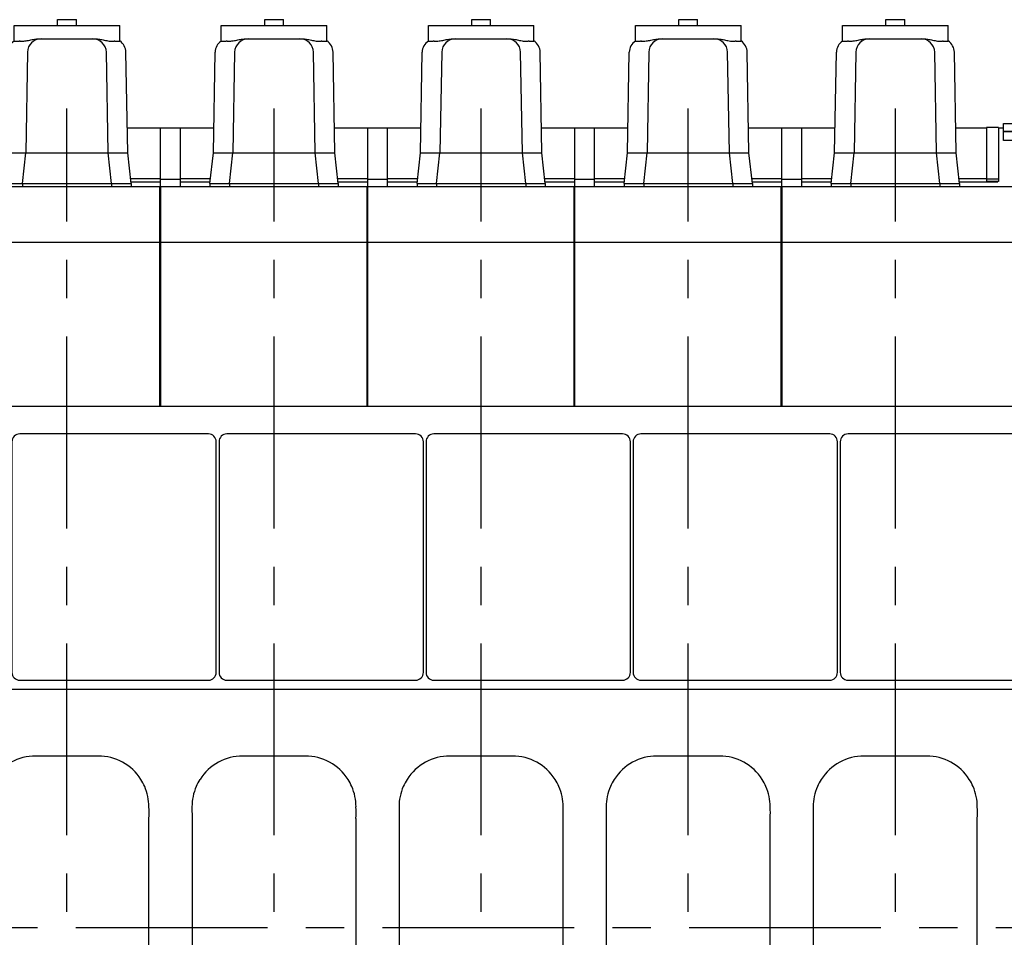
# Model space of a CAD drawing. Header units: millimetres. Extents: x 0 to 1189, y 0 to 841.
# Tile 13 of 111: x 263 to 389, y 149 to 266. Entities that reach past the tile are written whole.
import ezdxf

# ---------------------------------------------------------------- set-up
doc = ezdxf.new("R2010")
doc.units = ezdxf.units.MM
doc.header["$LTSCALE"] = 65.395
doc.linetypes.add('CENTER', pattern=[0.6, 0.375, -0.075, 0.075, -0.075])
for name, color, linetype in [('1907_210700_40_SIMPLE1_X_ABL608', 7, 'CONTINUOUS'), ('1907_210700_40_SIMPLE1_X_ABL651', 7, 'CONTINUOUS'), ('1907_210700_40_SIMPLE1_X_ABL680', 7, 'CONTINUOUS'), ('1907_210700_40_SIMPLE1_X_ABL712', 7, 'CONTINUOUS'), ('1907_210700_40_SIMPLE1_X_ABL749', 7, 'CONTINUOUS'), ('1907_211000_02_SIMPLE1_X_ABL626', 7, 'CONTINUOUS'), ('1907_211000_02_SIMPLE1_X_ABL677', 7, 'CONTINUOUS'), ('1907_211000_02_SIMPLE1_X_ABL709', 7, 'CONTINUOUS'), ('1907_211000_02_SIMPLE1_X_ABL744', 7, 'CONTINUOUS'), ('1907_722100_95_ABL736', 7, 'CONTINUOUS'), ('1907_722100_95_ABL738', 7, 'CONTINUOUS'), ('1907_722100_95_ABL740', 7, 'CONTINUOUS'), ('1907_722100_95_ABL742', 7, 'CONTINUOUS'), ('1907_722100_95_P01_PBL737', 7, 'CONTINUOUS'), ('1907_722100_95_P01_PBL739', 7, 'CONTINUOUS'), ('1907_722100_95_P01_PBL741', 7, 'CONTINUOUS'), ('1907_722100_95_P01_PBL743', 7, 'CONTINUOUS'), ('1947_000000_IMO-2_SKL_PBL565', 7, 'CONTINUOUS'), ('1947_111100_12_SIMPLE1_X_ABL532', 7, 'CONTINUOUS'), ('1947_111200_09_SIMPLE1_C_ABL529', 7, 'CONTINUOUS'), ('1947_832000_08_SIMPLE1_X_ABL727', 7, 'CONTINUOUS'), ('1947_864200_02_ABL551', 7, 'CONTINUOUS'), ('32087_030000_TLKGS_ABL549', 7, 'CONTINUOUS'), ('32087_030000_TLKGS_V_ABL511', 7, 'CONTINUOUS'), ('32087_100000_TLKGS_V_ABL512', 7, 'CONTINUOUS'), ('32087_200000_TLKGS_V_ABL555', 7, 'CONTINUOUS'), ('32087_700000_TLKGS_V_ABL536', 7, 'CONTINUOUS'), ('32087_800000_TLKGS_ABL550', 7, 'CONTINUOUS'), ('32087_800000_TLKGS_V_ABL684', 7, 'CONTINUOUS'), ('right_6_VBL509', 7, 'CONTINUOUS')]:
    doc.layers.add(name, color=color, linetype=linetype)

# ---------------------------------------------------------------- blocks, each defined once
blk = doc.blocks.new('1947_111200_09_SIMPLE1_T12_C_PBL604', base_point=(269.49, 153.75))
at = {"layer": '1947_111200_09_SIMPLE1_T12_C_PBL604', "color": 7, "linetype": 'CONTINUOUS'}
for p, q in [((273.5, 172), (265.49, 172)), ((259, 165.49), (259.01, 164.01)), ((259.01, 164.01), (259.01, 143.5)), ((279.99, 143.49), (279.99, 164)), ((280, 141.99), (279.99, 143.49)), ((278.97, 138.5), (278.98, 138.51)), ((265.5, 135.5), (273.5, 135.5))]:
    blk.add_line(p, q, dxfattribs=at)
for centre, radius, start, end in [((265.51, 165.48), 6.52, 90.1732, 147.2173), ((273.5, 165.5), 6.5, 32.694, 90), ((265.44, 165.52), 6.44, 147.2173, 156.5056), ((273.52, 165.58), 6.44, 22.9923, 32.2056), ((265.5, 165.5), 6.5, 156.5056, 180.0668), ((273.5, 165.5), 6.49, 359.9828, 23.5645), ((267.89, 164.75), 12.12, 356.489, 3.557), ((224.46, 142.75), 34.55, 358.7753, 1.2482), ((265.5, 142), 6.49, 179.9178, 203.6301), ((273.5, 142), 6.5, 336.5214, 359.9537), ((265.47, 141.92), 6.44, 203.1105, 212.1454), ((273.55, 141.97), 6.43, 327.5209, 336.5982), ((265.5, 142), 6.5, 212.5834, 270.0031), ((273.5, 142), 6.5, 270, 327.37)]:
    blk.add_arc(centre, radius, start, end, dxfattribs=at)
blk = doc.blocks.new('1947_111200_09_SIMPLE1_T7_C_PBL610', base_point=(275.54, 197.45))
at = {"layer": '1947_111200_09_SIMPLE1_T7_C_PBL610', "color": 7, "linetype": 'CONTINUOUS'}
for p, q in [((287.61, 213.2), (263.46, 213.2)), ((262.46, 212.2), (262.46, 182.7)), ((288.61, 182.7), (288.61, 212.2)), ((263.46, 181.7), (287.61, 181.7))]:
    blk.add_line(p, q, dxfattribs=at)
for centre, start, end in [((263.46, 212.2), 90, 180), ((287.61, 212.2), 0, 90), ((263.46, 182.7), 180, 270), ((287.61, 182.7), 270, 360)]:
    blk.add_arc(centre, 1, start, end, dxfattribs=at)
blk = doc.blocks.new('1947_111200_09_SIMPLE1_T12_C_PBL620', base_point=(295.99, 153.75))
at = {"layer": '1947_111200_09_SIMPLE1_T12_C_PBL620', "color": 7, "linetype": 'CONTINUOUS'}
for p, q in [((300, 172), (291.99, 172)), ((285.5, 165.49), (285.51, 164.01)), ((285.51, 164.01), (285.51, 143.5)), ((306.49, 143.49), (306.49, 164)), ((306.5, 141.99), (306.49, 143.49)), ((305.47, 138.5), (305.48, 138.51)), ((292, 135.5), (300, 135.5))]:
    blk.add_line(p, q, dxfattribs=at)
for centre, radius, start, end in [((292.01, 165.48), 6.52, 90.1732, 147.2173), ((300, 165.5), 6.5, 32.694, 90), ((291.94, 165.52), 6.44, 147.2173, 156.5056), ((300.02, 165.58), 6.44, 22.9923, 32.2056), ((292, 165.5), 6.5, 156.5056, 180.0668), ((300, 165.5), 6.49, 359.9828, 23.5645), ((294.39, 164.75), 12.12, 356.489, 3.557), ((250.96, 142.75), 34.55, 358.7753, 1.2482), ((292, 142), 6.49, 179.9178, 203.6301), ((300, 142), 6.5, 336.5214, 359.9537), ((291.97, 141.92), 6.44, 203.1105, 212.1454), ((300.05, 141.97), 6.43, 327.5209, 336.5982), ((292, 142), 6.5, 212.5834, 270.0031), ((300, 142), 6.5, 270, 327.37)]:
    blk.add_arc(centre, radius, start, end, dxfattribs=at)
blk = doc.blocks.new('1947_111200_09_SIMPLE1_T12_C_PBL621', base_point=(322.49, 153.75))
at = {"layer": '1947_111200_09_SIMPLE1_T12_C_PBL621', "color": 7, "linetype": 'CONTINUOUS'}
for p, q in [((326.5, 172), (318.49, 172)), ((312, 165.49), (312.01, 164.01)), ((312.01, 164.01), (312.01, 143.5)), ((332.99, 143.49), (332.99, 164)), ((333, 141.99), (332.99, 143.49)), ((331.97, 138.5), (331.98, 138.51)), ((318.5, 135.5), (326.5, 135.5))]:
    blk.add_line(p, q, dxfattribs=at)
for centre, radius, start, end in [((318.51, 165.48), 6.52, 90.1732, 147.2173), ((326.5, 165.5), 6.5, 32.694, 90), ((318.44, 165.52), 6.44, 147.2173, 156.5056), ((326.52, 165.58), 6.44, 22.9923, 32.2056), ((318.5, 165.5), 6.5, 156.5056, 180.0668), ((326.5, 165.5), 6.49, 359.9828, 23.5645), ((320.89, 164.75), 12.12, 356.489, 3.557), ((277.46, 142.75), 34.55, 358.7753, 1.2482), ((318.5, 142), 6.49, 179.9178, 203.6301), ((326.5, 142), 6.5, 336.5214, 359.9537), ((318.47, 141.92), 6.44, 203.1105, 212.1454), ((326.55, 141.97), 6.43, 327.5209, 336.5982), ((318.5, 142), 6.5, 212.5834, 270.0031), ((326.5, 142), 6.5, 270, 327.37)]:
    blk.add_arc(centre, radius, start, end, dxfattribs=at)
blk = doc.blocks.new('1947_111200_09_SIMPLE1_T12_C_PBL622', base_point=(348.99, 153.75))
at = {"layer": '1947_111200_09_SIMPLE1_T12_C_PBL622', "color": 7, "linetype": 'CONTINUOUS'}
for p, q in [((353, 172), (344.99, 172)), ((338.5, 165.49), (338.5, 164.01)), ((338.5, 164.01), (338.5, 143.5)), ((359.49, 143.49), (359.49, 164)), ((359.5, 141.99), (359.49, 143.49)), ((358.47, 138.5), (358.48, 138.51)), ((345, 135.5), (353, 135.5))]:
    blk.add_line(p, q, dxfattribs=at)
for centre, radius, start, end in [((345.01, 165.48), 6.52, 90.1732, 147.2173), ((353, 165.5), 6.5, 32.694, 90), ((344.94, 165.52), 6.44, 147.2173, 156.5056), ((353.02, 165.58), 6.44, 22.9923, 32.2056), ((345, 165.5), 6.5, 156.5056, 180.0668), ((353, 165.5), 6.49, 359.9828, 23.5645), ((347.39, 164.75), 12.12, 356.489, 3.557), ((303.96, 142.75), 34.55, 358.7753, 1.2482), ((345, 142), 6.49, 179.9178, 203.6301), ((353, 142), 6.5, 336.5214, 359.9537), ((344.97, 141.92), 6.44, 203.1105, 212.1454), ((353.05, 141.97), 6.43, 327.5209, 336.5982), ((345, 142), 6.5, 212.5834, 270.0031), ((353, 142), 6.5, 270, 327.37)]:
    blk.add_arc(centre, radius, start, end, dxfattribs=at)
blk = doc.blocks.new('1947_111200_09_SIMPLE1_T12_C_PBL623', base_point=(375.49, 153.75))
at = {"layer": '1947_111200_09_SIMPLE1_T12_C_PBL623', "color": 7, "linetype": 'CONTINUOUS'}
for p, q in [((379.5, 172), (371.49, 172)), ((365, 165.49), (365, 164.01)), ((365, 164.01), (365, 143.5)), ((385.99, 143.49), (385.99, 164)), ((386, 141.99), (385.99, 143.49)), ((384.97, 138.5), (384.98, 138.51)), ((371.5, 135.5), (379.5, 135.5))]:
    blk.add_line(p, q, dxfattribs=at)
for centre, radius, start, end in [((371.51, 165.48), 6.52, 90.1732, 147.2173), ((379.5, 165.5), 6.5, 32.694, 90), ((371.44, 165.52), 6.44, 147.2173, 156.5056), ((379.52, 165.58), 6.44, 22.9923, 32.2056), ((371.5, 165.5), 6.5, 156.5056, 180.0668), ((379.5, 165.5), 6.49, 359.9828, 23.5645), ((373.89, 164.75), 12.12, 356.489, 3.557), ((330.46, 142.75), 34.55, 358.7753, 1.2482), ((371.5, 142), 6.49, 179.9178, 203.6301), ((379.5, 142), 6.5, 336.5214, 359.9537), ((371.47, 141.92), 6.44, 203.1105, 212.1454), ((379.55, 141.97), 6.43, 327.5209, 336.5982), ((371.5, 142), 6.5, 212.5834, 270.0031), ((379.5, 142), 6.5, 270, 327.37)]:
    blk.add_arc(centre, radius, start, end, dxfattribs=at)
blk = doc.blocks.new('1947_111200_09_SIMPLE1_T7_C_PBL653', base_point=(302.03, 197.45))
at = {"layer": '1947_111200_09_SIMPLE1_T7_C_PBL653', "color": 7, "linetype": 'CONTINUOUS'}
for p, q in [((314.11, 213.2), (289.96, 213.2)), ((288.96, 212.2), (288.96, 182.7)), ((315.11, 182.7), (315.11, 212.2)), ((289.96, 181.7), (314.11, 181.7))]:
    blk.add_line(p, q, dxfattribs=at)
for centre, start, end in [((289.96, 212.2), 90, 180), ((314.11, 212.2), 0, 90), ((289.96, 182.7), 180, 270), ((314.11, 182.7), 270, 360)]:
    blk.add_arc(centre, 1, start, end, dxfattribs=at)
blk = doc.blocks.new('1947_111200_09_SIMPLE1_T7_C_PBL698', base_point=(328.53, 197.45))
at = {"layer": '1947_111200_09_SIMPLE1_T7_C_PBL698', "color": 7, "linetype": 'CONTINUOUS'}
for p, q in [((340.6, 213.2), (316.45, 213.2)), ((315.45, 212.2), (315.45, 182.7)), ((341.6, 182.7), (341.6, 212.2)), ((316.45, 181.7), (340.6, 181.7))]:
    blk.add_line(p, q, dxfattribs=at)
for centre, start, end in [((316.45, 212.2), 90, 180), ((340.6, 212.2), 0, 90), ((316.45, 182.7), 180, 270), ((340.6, 182.7), 270, 360)]:
    blk.add_arc(centre, 1, start, end, dxfattribs=at)
blk = doc.blocks.new('1947_111200_09_SIMPLE1_T7_C_PBL699', base_point=(355.03, 197.45))
at = {"layer": '1947_111200_09_SIMPLE1_T7_C_PBL699', "color": 7, "linetype": 'CONTINUOUS'}
for p, q in [((367.1, 213.2), (342.95, 213.2)), ((341.95, 212.2), (341.95, 182.7)), ((368.1, 182.7), (368.1, 212.2)), ((342.95, 181.7), (367.1, 181.7))]:
    blk.add_line(p, q, dxfattribs=at)
for centre, start, end in [((342.95, 212.2), 90, 180), ((367.1, 212.2), 0, 90), ((342.95, 182.7), 180, 270), ((367.1, 182.7), 270, 360)]:
    blk.add_arc(centre, 1, start, end, dxfattribs=at)
blk = doc.blocks.new('1947_111200_09_SIMPLE1_T7_C_PBL700', base_point=(381.52, 197.45))
at = {"layer": '1947_111200_09_SIMPLE1_T7_C_PBL700', "color": 7, "linetype": 'CONTINUOUS'}
for p, q in [((393.6, 213.2), (369.45, 213.2)), ((368.45, 212.2), (368.45, 182.7)), ((394.6, 182.7), (394.6, 212.2)), ((369.45, 181.7), (393.6, 181.7))]:
    blk.add_line(p, q, dxfattribs=at)
for centre, start, end in [((369.45, 212.2), 90, 180), ((393.6, 212.2), 0, 90), ((369.45, 182.7), 180, 270), ((393.6, 182.7), 270, 360)]:
    blk.add_arc(centre, 1, start, end, dxfattribs=at)
blk = doc.blocks.new('1947_111200_09_SIMPLE1_C_ABL529', base_point=(283.9, 174.94))
at = {"layer": '1947_111200_09_SIMPLE1_T12_C_PBL604'}
blk.add_blockref('1947_111200_09_SIMPLE1_T12_C_PBL604', (269.49, 153.75), dxfattribs=at)
at = {"layer": '1947_111200_09_SIMPLE1_T12_C_PBL620'}
blk.add_blockref('1947_111200_09_SIMPLE1_T12_C_PBL620', (295.99, 153.75), dxfattribs=at)
at = {"layer": '1947_111200_09_SIMPLE1_T12_C_PBL621'}
blk.add_blockref('1947_111200_09_SIMPLE1_T12_C_PBL621', (322.49, 153.75), dxfattribs=at)
at = {"layer": '1947_111200_09_SIMPLE1_T12_C_PBL622'}
blk.add_blockref('1947_111200_09_SIMPLE1_T12_C_PBL622', (348.99, 153.75), dxfattribs=at)
at = {"layer": '1947_111200_09_SIMPLE1_T12_C_PBL623'}
blk.add_blockref('1947_111200_09_SIMPLE1_T12_C_PBL623', (375.49, 153.75), dxfattribs=at)
at = {"layer": '1947_111200_09_SIMPLE1_T7_C_PBL610'}
blk.add_blockref('1947_111200_09_SIMPLE1_T7_C_PBL610', (275.54, 197.45), dxfattribs=at)
at = {"layer": '1947_111200_09_SIMPLE1_T7_C_PBL653'}
blk.add_blockref('1947_111200_09_SIMPLE1_T7_C_PBL653', (302.03, 197.45), dxfattribs=at)
at = {"layer": '1947_111200_09_SIMPLE1_T7_C_PBL698'}
blk.add_blockref('1947_111200_09_SIMPLE1_T7_C_PBL698', (328.53, 197.45), dxfattribs=at)
at = {"layer": '1947_111200_09_SIMPLE1_T7_C_PBL699'}
blk.add_blockref('1947_111200_09_SIMPLE1_T7_C_PBL699', (355.03, 197.45), dxfattribs=at)
at = {"layer": '1947_111200_09_SIMPLE1_T7_C_PBL700'}
blk.add_blockref('1947_111200_09_SIMPLE1_T7_C_PBL700', (381.52, 197.45), dxfattribs=at)
blk = doc.blocks.new('1947_111100_12_SIMPLE1_T1_X_PBL533', base_point=(285.2, 169.62))
at = {"layer": '1947_111100_12_SIMPLE1_T1_X_PBL533', "color": 7, "linetype": 'CONTINUOUS'}
for p, q in [((159.4, 216.75), (411, 216.75)), ((407.45, 180.5), (175.35, 180.5))]:
    blk.add_line(p, q, dxfattribs=at)
blk = doc.blocks.new('1947_111100_12_SIMPLE1_X_ABL532', base_point=(285.2, 169.625))
at = {"layer": '1947_111100_12_SIMPLE1_T1_X_PBL533'}
blk.add_blockref('1947_111100_12_SIMPLE1_T1_X_PBL533', (285.2, 169.625), dxfattribs=at)
blk = doc.blocks.new('32087_111000_01_SIMPLE1_X_ABL531', base_point=(285.2, 169.625))
at = {"layer": '1947_111100_12_SIMPLE1_X_ABL532'}
blk.add_blockref('1947_111100_12_SIMPLE1_X_ABL532', (285.2, 169.625), dxfattribs=at)
blk = doc.blocks.new('32007_116500_01_SIMPLE1_T1_X_PBL725', base_point=(394.35, 234.825))
at = {"layer": '32007_116500_01_SIMPLE1_T1_X_PBL725', "color": 7, "linetype": 'CONTINUOUS'}
for p, q in [((399.35, 251.9), (389.35, 251.9)), ((389.35, 250.75), (389.35, 251.9)), ((399.35, 250.75), (389.35, 250.75)), ((392.1, 244.85), (392.1, 250.75)), ((396.6, 243.4), (396.6, 250.75)), ((399.35, 250.75), (399.35, 251.9)), ((395.5, 217.75), (396.048, 217.75))]:
    blk.add_line(p, q, dxfattribs=at)
blk = doc.blocks.new('32007_116500_01_SIMPLE1_T3_X_PBL754', base_point=(394.35, 252.4))
at = {"layer": '32007_116500_01_SIMPLE1_T3_X_PBL754', "color": 7, "linetype": 'CONTINUOUS'}
for p, q in [((389.35, 252.9), (399.35, 252.9)), ((389.35, 251.9), (389.35, 252.9)), ((399.35, 251.9), (399.35, 252.9)), ((389.35, 251.9), (399.35, 251.9))]:
    blk.add_line(p, q, dxfattribs=at)
blk = doc.blocks.new('32007_116500_01_SIMPLE1_X#AF3_ABL539', base_point=(283.65, 234.825))
at = {"layer": '32007_116500_01_SIMPLE1_T1_X_PBL725'}
blk.add_blockref('32007_116500_01_SIMPLE1_T1_X_PBL725', (394.35, 234.825), dxfattribs=at)
at = {"layer": '32007_116500_01_SIMPLE1_T3_X_PBL754'}
blk.add_blockref('32007_116500_01_SIMPLE1_T3_X_PBL754', (394.35, 252.4), dxfattribs=at)
blk = doc.blocks.new('32087_171000_01_SIMPLE1_T2_X_PBL607', base_point=(268.2, 230.8))
at = {"layer": '32087_171000_01_SIMPLE1_T2_X_PBL607', "color": 7, "linetype": 'CONTINUOUS'}
for p, q in [((255, 216.75), (255, 244.85)), ((255, 244.85), (281.4, 244.85)), ((281.4, 216.75), (281.4, 244.85)), ((255, 237.75), (281.4, 237.75))]:
    blk.add_line(p, q, dxfattribs=at)
blk = doc.blocks.new('32087_171000_01_SIMPLE1_T2_X_PBL628', base_point=(294.7, 230.8))
at = {"layer": '32087_171000_01_SIMPLE1_T2_X_PBL628', "color": 7, "linetype": 'CONTINUOUS'}
for p, q in [((281.5, 216.75), (281.5, 244.85)), ((281.5, 244.85), (307.9, 244.85)), ((307.9, 216.75), (307.9, 244.85)), ((281.5, 237.75), (307.9, 237.75))]:
    blk.add_line(p, q, dxfattribs=at)
blk = doc.blocks.new('32087_171000_01_SIMPLE1_T2_X_PBL679', base_point=(321.2, 230.8))
at = {"layer": '32087_171000_01_SIMPLE1_T2_X_PBL679', "color": 7, "linetype": 'CONTINUOUS'}
for p, q in [((308, 216.75), (308, 244.85)), ((308, 244.85), (334.4, 244.85)), ((334.4, 216.75), (334.4, 244.85)), ((308, 237.75), (334.4, 237.75))]:
    blk.add_line(p, q, dxfattribs=at)
blk = doc.blocks.new('32087_171000_01_SIMPLE1_T2_X_PBL711', base_point=(347.7, 230.8))
at = {"layer": '32087_171000_01_SIMPLE1_T2_X_PBL711', "color": 7, "linetype": 'CONTINUOUS'}
for p, q in [((334.5, 216.75), (334.5, 244.85)), ((334.5, 244.85), (360.9, 244.85)), ((360.9, 216.75), (360.9, 244.85)), ((334.5, 237.75), (360.9, 237.75))]:
    blk.add_line(p, q, dxfattribs=at)
blk = doc.blocks.new('32087_171000_01_SIMPLE1_T3_X_PBL748', base_point=(378.25, 230.8))
at = {"layer": '32087_171000_01_SIMPLE1_T3_X_PBL748', "color": 7, "linetype": 'CONTINUOUS'}
for p, q in [((361, 216.75), (361, 244.85)), ((361, 244.85), (395.5, 244.85)), ((395.5, 216.75), (395.5, 244.85)), ((361, 237.75), (395.5, 237.75))]:
    blk.add_line(p, q, dxfattribs=at)
blk = doc.blocks.new('32087_171000_01_SIMPLE1_X_ABL553', base_point=(285.5, 230.8))
at = {"layer": '32087_171000_01_SIMPLE1_T2_X_PBL607'}
blk.add_blockref('32087_171000_01_SIMPLE1_T2_X_PBL607', (268.2, 230.8), dxfattribs=at)
at = {"layer": '32087_171000_01_SIMPLE1_T2_X_PBL628'}
blk.add_blockref('32087_171000_01_SIMPLE1_T2_X_PBL628', (294.7, 230.8), dxfattribs=at)
at = {"layer": '32087_171000_01_SIMPLE1_T2_X_PBL679'}
blk.add_blockref('32087_171000_01_SIMPLE1_T2_X_PBL679', (321.2, 230.8), dxfattribs=at)
at = {"layer": '32087_171000_01_SIMPLE1_T2_X_PBL711'}
blk.add_blockref('32087_171000_01_SIMPLE1_T2_X_PBL711', (347.7, 230.8), dxfattribs=at)
at = {"layer": '32087_171000_01_SIMPLE1_T3_X_PBL748'}
blk.add_blockref('32087_171000_01_SIMPLE1_T3_X_PBL748', (378.25, 230.8), dxfattribs=at)
blk = doc.blocks.new('32087_100000_TLKGS_V_ABL512', base_point=(297.525, 166.65))
at = {"layer": '1947_111200_09_SIMPLE1_C_ABL529'}
blk.add_blockref('1947_111200_09_SIMPLE1_C_ABL529', (283.9, 174.9375), dxfattribs=at)
at = {"layer": '32007_116500_01_SIMPLE1_X#AF3_ABL539'}
blk.add_blockref('32007_116500_01_SIMPLE1_X#AF3_ABL539', (283.65, 234.825), dxfattribs=at)
at = {"layer": '32087_111000_01_SIMPLE1_X_ABL531'}
blk.add_blockref('32087_111000_01_SIMPLE1_X_ABL531', (285.2, 169.625), dxfattribs=at)
at = {"layer": '32087_171000_01_SIMPLE1_X_ABL553'}
blk.add_blockref('32087_171000_01_SIMPLE1_X_ABL553', (285.5, 230.8), dxfattribs=at)
blk = doc.blocks.new('32087_727000_01_SIMPLE1_T1_X_PBL538', base_point=(315.81, 259.88))
at = {"layer": '32087_727000_01_SIMPLE1_T1_X_PBL538', "color": 7, "linetype": 'CONTINUOUS'}
for p, q in [((281.48, 252.3), (277.22, 252.3)), ((281.48, 244.65), (281.48, 252.3)), ((284.02, 252.3), (281.48, 252.3)), ((284.02, 244.85), (284.02, 252.3)), ((288.29, 252.3), (284.02, 252.3)), ((307.98, 252.3), (303.72, 252.3)), ((307.98, 244.65), (307.98, 252.3)), ((310.52, 252.3), (307.98, 252.3)), ((310.52, 244.85), (310.52, 252.3)), ((314.79, 252.3), (310.52, 252.3)), ((334.48, 252.3), (330.22, 252.3)), ((334.48, 244.65), (334.48, 252.3)), ((337.02, 252.3), (334.48, 252.3)), ((337.02, 244.85), (337.02, 252.3)), ((341.29, 252.3), (337.02, 252.3)), ((360.98, 252.3), (356.72, 252.3)), ((360.98, 244.65), (360.98, 252.3)), ((363.52, 252.3), (360.98, 252.3)), ((363.52, 244.85), (363.52, 252.3)), ((367.79, 252.3), (363.52, 252.3)), ((387.18, 252.3), (383.22, 252.3)), ((388.68, 252.39), (387.18, 252.39)), ((387.18, 252.39), (387.18, 245.48)), ((388.68, 252.39), (388.68, 245.48)), ((389.35, 252.3), (388.68, 252.3)), ((281.48, 245.85), (277.63, 245.85)), ((284.02, 245.77), (281.48, 245.77)), ((287.87, 245.85), (284.02, 245.85)), ((307.98, 245.85), (304.13, 245.85)), ((310.52, 245.77), (307.98, 245.77)), ((314.37, 245.85), (310.52, 245.85)), ((334.48, 245.85), (330.63, 245.85)), ((337.02, 245.77), (334.48, 245.77)), ((340.87, 245.85), (337.02, 245.85)), ((360.98, 245.85), (357.13, 245.85)), ((363.52, 245.77), (360.98, 245.77)), ((367.37, 245.85), (363.52, 245.85)), ((387.18, 245.85), (383.63, 245.85)), ((388.68, 245.79), (387.18, 245.79)), ((277.68, 245.45), (281.48, 245.45)), ((284.02, 245.45), (287.82, 245.45)), ((304.18, 245.45), (307.98, 245.45)), ((310.52, 245.45), (314.32, 245.45)), ((330.68, 245.45), (334.48, 245.45)), ((337.02, 245.45), (340.82, 245.45)), ((357.18, 245.45), (360.98, 245.45)), ((363.52, 245.45), (367.32, 245.45)), ((383.68, 245.45), (388.62, 245.45)), ((388.68, 245.48), (387.18, 245.48)), ((388.62, 245.45), (388.62, 245.48))]:
    blk.add_line(p, q, dxfattribs=at)
blk = doc.blocks.new('32087_727000_01_SIMPLE1_X_ABL537', base_point=(315.81, 259.88))
at = {"layer": '32087_727000_01_SIMPLE1_T1_X_PBL538'}
blk.add_blockref('32087_727000_01_SIMPLE1_T1_X_PBL538', (315.81, 259.88), dxfattribs=at)
blk = doc.blocks.new('32087_700000_TLKGS_V_ABL536', base_point=(315.81, 259.88))
at = {"layer": '32087_727000_01_SIMPLE1_X_ABL537'}
blk.add_blockref('32087_727000_01_SIMPLE1_X_ABL537', (315.81, 259.88), dxfattribs=at)
blk = doc.blocks.new('1907_210700_40_SIMPLE1_T2_X_PBL609', base_point=(269.5, 255.52))
at = {"layer": '1907_210700_40_SIMPLE1_T2_X_PBL609', "color": 7, "linetype": 'CONTINUOUS'}
for p, q in [((268.3, 265.45), (268.3, 266.2)), ((268.3, 266.2), (270.7, 266.2)), ((270.7, 265.45), (270.7, 266.2)), ((262.75, 263.46), (262.75, 265.45)), ((262.75, 265.45), (276.25, 265.45)), ((276.25, 263.46), (276.25, 265.45)), ((265.96, 263.75), (273.03, 263.75)), ((261.73, 249.15), (261.95, 262.03)), ((264.45, 262.03), (264.23, 249.15)), ((274.77, 249.15), (274.54, 262.03)), ((277.27, 249.15), (277.05, 262.03)), ((261.3, 245.26), (261.73, 249.15)), ((261.73, 249.15), (277.27, 249.15)), ((263.8, 245.26), (264.23, 249.15)), ((275.2, 245.26), (274.77, 249.15)), ((277.7, 245.26), (277.27, 249.15)), ((261.3, 245.26), (261.3, 244.85)), ((261.3, 245.26), (277.7, 245.26)), ((263.8, 245.26), (263.8, 244.85)), ((275.2, 245.26), (275.2, 244.85)), ((277.7, 245.26), (277.7, 244.85))]:
    blk.add_line(p, q, dxfattribs=at)
for centre, radius, start, end in [((263.7, 262), 1.75, 123.0888, 179.0157), ((263.44, 261.86), 1.58, 87.9538, 92.3666), ((266.2, 262), 1.75, 90, 179.0171), ((272.79, 262), 1.75, 0.9983, 90), ((275.58, 261.88), 1.55, 88.2837, 92.2195), ((275.3, 262), 1.75, 0.9577, 57.1454)]:
    blk.add_arc(centre, radius, start, end, dxfattribs=at)
for points, knots in [([(262.75, 263.46), (262.75, 263.46), (262.77, 263.45), (262.8, 263.44), (262.85, 263.44), (262.96, 263.44), (263.13, 263.44), (263.29, 263.44), (263.37, 263.44)], [0, 0, 0, 0, 0.021989, 0.073859, 0.157732, 0.272737, 0.588445, 1, 1, 1, 1]), ([(263.49, 263.44), (263.7, 263.44), (264.12, 263.46), (264.73, 263.58), (265.34, 263.71), (265.76, 263.75), (265.96, 263.75)], [0, 0, 0, 0, 0.249411, 0.499844, 0.750407, 1, 1, 1, 1]), ([(273.03, 263.75), (273.24, 263.75), (273.66, 263.71), (274.27, 263.58), (274.89, 263.45), (275.31, 263.43), (275.52, 263.43)], [0, 0, 0, 0, 0.249571, 0.500167, 0.75063, 1, 1, 1, 1]), ([(275.63, 263.43), (275.71, 263.43), (275.87, 263.43), (276.04, 263.43), (276.15, 263.44), (276.2, 263.44), (276.23, 263.45), (276.25, 263.46), (276.25, 263.46)], [0, 0, 0, 0, 0.410589, 0.7256, 0.840451, 0.924384, 0.976675, 1, 1, 1, 1])]:
    blk.add_open_spline(points, degree=3, knots=knots, dxfattribs=at)
blk = doc.blocks.new('1907_210700_40_SIMPLE1_X_ABL608', base_point=(269.5, 255.52))
at = {"layer": '1907_210700_40_SIMPLE1_T2_X_PBL609'}
blk.add_blockref('1907_210700_40_SIMPLE1_T2_X_PBL609', (269.5, 255.52), dxfattribs=at)
blk = doc.blocks.new('1907_211000_02_SIMPLE1_T1_X_PBL627', base_point=(281.45, 237.43))
at = {"layer": '1907_211000_02_SIMPLE1_T1_X_PBL627', "color": 7, "linetype": 'CONTINUOUS'}
for p, q in [((281.4, 244.65), (281.5, 244.65)), ((281.4, 244.05), (281.47, 244.05)), ((281.47, 230.2), (281.47, 244.05)), ((281.5, 230.2), (281.4, 230.2))]:
    blk.add_line(p, q, dxfattribs=at)
blk = doc.blocks.new('1907_211000_02_SIMPLE1_X_ABL626', base_point=(281.45, 237.425))
at = {"layer": '1907_211000_02_SIMPLE1_T1_X_PBL627'}
blk.add_blockref('1907_211000_02_SIMPLE1_T1_X_PBL627', (281.45, 237.425), dxfattribs=at)
blk = doc.blocks.new('1907_210700_40_SIMPLE1_T2_X_PBL652', base_point=(296, 255.52))
at = {"layer": '1907_210700_40_SIMPLE1_T2_X_PBL652', "color": 7, "linetype": 'CONTINUOUS'}
for p, q in [((294.8, 265.45), (294.8, 266.2)), ((294.8, 266.2), (297.2, 266.2)), ((297.2, 265.45), (297.2, 266.2)), ((289.25, 263.46), (289.25, 265.45)), ((289.25, 265.45), (302.75, 265.45)), ((302.75, 263.46), (302.75, 265.45)), ((292.46, 263.75), (299.53, 263.75)), ((288.23, 249.15), (288.45, 262.03)), ((290.95, 262.03), (290.73, 249.15)), ((301.27, 249.15), (301.04, 262.03)), ((303.77, 249.15), (303.55, 262.03)), ((287.8, 245.26), (288.23, 249.15)), ((288.23, 249.15), (303.77, 249.15)), ((290.3, 245.26), (290.73, 249.15)), ((301.7, 245.26), (301.27, 249.15)), ((304.2, 245.26), (303.77, 249.15)), ((287.8, 245.26), (287.8, 244.85)), ((287.8, 245.26), (304.2, 245.26)), ((290.3, 245.26), (290.3, 244.85)), ((301.7, 245.26), (301.7, 244.85)), ((304.2, 245.26), (304.2, 244.85))]:
    blk.add_line(p, q, dxfattribs=at)
for centre, radius, start, end in [((290.2, 262), 1.75, 123.0888, 179.0157), ((289.94, 261.86), 1.58, 87.9538, 92.3666), ((292.7, 262), 1.75, 90, 179.0171), ((299.29, 262), 1.75, 0.9983, 90), ((302.08, 261.88), 1.55, 88.2837, 92.2195), ((301.8, 262), 1.75, 0.9577, 57.1454)]:
    blk.add_arc(centre, radius, start, end, dxfattribs=at)
for points, knots in [([(289.25, 263.46), (289.25, 263.46), (289.27, 263.45), (289.3, 263.44), (289.35, 263.44), (289.46, 263.44), (289.63, 263.44), (289.79, 263.44), (289.87, 263.44)], [0, 0, 0, 0, 0.021989, 0.073859, 0.157732, 0.272737, 0.588445, 1, 1, 1, 1]), ([(289.99, 263.44), (290.2, 263.44), (290.62, 263.46), (291.23, 263.58), (291.84, 263.71), (292.26, 263.75), (292.46, 263.75)], [0, 0, 0, 0, 0.249411, 0.499844, 0.750407, 1, 1, 1, 1]), ([(299.53, 263.75), (299.74, 263.75), (300.16, 263.71), (300.77, 263.58), (301.39, 263.45), (301.81, 263.43), (302.02, 263.43)], [0, 0, 0, 0, 0.249571, 0.500167, 0.75063, 1, 1, 1, 1]), ([(302.13, 263.43), (302.21, 263.43), (302.37, 263.43), (302.54, 263.43), (302.65, 263.44), (302.7, 263.44), (302.73, 263.45), (302.75, 263.46), (302.75, 263.46)], [0, 0, 0, 0, 0.410589, 0.7256, 0.840451, 0.924384, 0.976675, 1, 1, 1, 1])]:
    blk.add_open_spline(points, degree=3, knots=knots, dxfattribs=at)
blk = doc.blocks.new('1907_210700_40_SIMPLE1_X_ABL651', base_point=(296, 255.52))
at = {"layer": '1907_210700_40_SIMPLE1_T2_X_PBL652'}
blk.add_blockref('1907_210700_40_SIMPLE1_T2_X_PBL652', (296, 255.52), dxfattribs=at)
blk = doc.blocks.new('1907_211000_02_SIMPLE1_T1_X_PBL678', base_point=(307.95, 237.43))
at = {"layer": '1907_211000_02_SIMPLE1_T1_X_PBL678', "color": 7, "linetype": 'CONTINUOUS'}
for p, q in [((307.9, 244.65), (308, 244.65)), ((307.9, 244.05), (307.97, 244.05)), ((307.97, 230.2), (307.97, 244.05)), ((308, 230.2), (307.9, 230.2))]:
    blk.add_line(p, q, dxfattribs=at)
blk = doc.blocks.new('1907_211000_02_SIMPLE1_X_ABL677', base_point=(307.95, 237.425))
at = {"layer": '1907_211000_02_SIMPLE1_T1_X_PBL678'}
blk.add_blockref('1907_211000_02_SIMPLE1_T1_X_PBL678', (307.95, 237.425), dxfattribs=at)
blk = doc.blocks.new('1907_210700_40_SIMPLE1_T2_X_PBL681', base_point=(322.5, 255.52))
at = {"layer": '1907_210700_40_SIMPLE1_T2_X_PBL681', "color": 7, "linetype": 'CONTINUOUS'}
for p, q in [((321.3, 265.45), (321.3, 266.2)), ((321.3, 266.2), (323.7, 266.2)), ((323.7, 265.45), (323.7, 266.2)), ((315.75, 263.46), (315.75, 265.45)), ((315.75, 265.45), (329.25, 265.45)), ((329.25, 263.46), (329.25, 265.45)), ((318.96, 263.75), (326.03, 263.75)), ((314.73, 249.15), (314.95, 262.03)), ((317.45, 262.03), (317.23, 249.15)), ((327.77, 249.15), (327.54, 262.03)), ((330.27, 249.15), (330.05, 262.03)), ((314.3, 245.26), (314.73, 249.15)), ((314.73, 249.15), (330.27, 249.15)), ((316.8, 245.26), (317.23, 249.15)), ((328.2, 245.26), (327.77, 249.15)), ((330.7, 245.26), (330.27, 249.15)), ((314.3, 245.26), (314.3, 244.85)), ((314.3, 245.26), (330.7, 245.26)), ((316.8, 245.26), (316.8, 244.85)), ((328.2, 245.26), (328.2, 244.85)), ((330.7, 245.26), (330.7, 244.85))]:
    blk.add_line(p, q, dxfattribs=at)
for centre, radius, start, end in [((316.7, 262), 1.75, 123.0888, 179.0157), ((316.44, 261.86), 1.58, 87.9538, 92.3666), ((319.2, 262), 1.75, 90, 179.0171), ((325.79, 262), 1.75, 0.9983, 90), ((328.58, 261.88), 1.55, 88.2837, 92.2195), ((328.3, 262), 1.75, 0.9577, 57.1454)]:
    blk.add_arc(centre, radius, start, end, dxfattribs=at)
for points, knots in [([(315.75, 263.46), (315.75, 263.46), (315.77, 263.45), (315.8, 263.44), (315.85, 263.44), (315.96, 263.44), (316.13, 263.44), (316.29, 263.44), (316.37, 263.44)], [0, 0, 0, 0, 0.021989, 0.073859, 0.157732, 0.272737, 0.588445, 1, 1, 1, 1]), ([(316.49, 263.44), (316.7, 263.44), (317.12, 263.46), (317.73, 263.58), (318.34, 263.71), (318.76, 263.75), (318.96, 263.75)], [0, 0, 0, 0, 0.249411, 0.499844, 0.750407, 1, 1, 1, 1]), ([(326.03, 263.75), (326.24, 263.75), (326.66, 263.71), (327.27, 263.58), (327.89, 263.45), (328.31, 263.43), (328.52, 263.43)], [0, 0, 0, 0, 0.249571, 0.500167, 0.75063, 1, 1, 1, 1]), ([(328.63, 263.43), (328.71, 263.43), (328.87, 263.43), (329.04, 263.43), (329.15, 263.44), (329.2, 263.44), (329.23, 263.45), (329.25, 263.46), (329.25, 263.46)], [0, 0, 0, 0, 0.410589, 0.7256, 0.840451, 0.924384, 0.976675, 1, 1, 1, 1])]:
    blk.add_open_spline(points, degree=3, knots=knots, dxfattribs=at)
blk = doc.blocks.new('1907_210700_40_SIMPLE1_X_ABL680', base_point=(322.5, 255.52))
at = {"layer": '1907_210700_40_SIMPLE1_T2_X_PBL681'}
blk.add_blockref('1907_210700_40_SIMPLE1_T2_X_PBL681', (322.5, 255.52), dxfattribs=at)
blk = doc.blocks.new('1907_211000_02_SIMPLE1_T1_X_PBL710', base_point=(334.45, 237.43))
at = {"layer": '1907_211000_02_SIMPLE1_T1_X_PBL710', "color": 7, "linetype": 'CONTINUOUS'}
for p, q in [((334.4, 244.65), (334.5, 244.65)), ((334.4, 244.05), (334.47, 244.05)), ((334.47, 230.2), (334.47, 244.05)), ((334.5, 230.2), (334.4, 230.2))]:
    blk.add_line(p, q, dxfattribs=at)
blk = doc.blocks.new('1907_211000_02_SIMPLE1_X_ABL709', base_point=(334.45, 237.425))
at = {"layer": '1907_211000_02_SIMPLE1_T1_X_PBL710'}
blk.add_blockref('1907_211000_02_SIMPLE1_T1_X_PBL710', (334.45, 237.425), dxfattribs=at)
blk = doc.blocks.new('1907_210700_40_SIMPLE1_T2_X_PBL713', base_point=(349, 255.52))
at = {"layer": '1907_210700_40_SIMPLE1_T2_X_PBL713', "color": 7, "linetype": 'CONTINUOUS'}
for p, q in [((347.8, 265.45), (347.8, 266.2)), ((347.8, 266.2), (350.2, 266.2)), ((350.2, 265.45), (350.2, 266.2)), ((342.25, 263.46), (342.25, 265.45)), ((342.25, 265.45), (355.75, 265.45)), ((355.75, 263.46), (355.75, 265.45)), ((345.46, 263.75), (352.53, 263.75)), ((341.23, 249.15), (341.45, 262.03)), ((343.95, 262.03), (343.73, 249.15)), ((354.27, 249.15), (354.04, 262.03)), ((356.77, 249.15), (356.55, 262.03)), ((340.8, 245.26), (341.23, 249.15)), ((341.23, 249.15), (356.77, 249.15)), ((343.3, 245.26), (343.73, 249.15)), ((354.7, 245.26), (354.27, 249.15)), ((357.2, 245.26), (356.77, 249.15)), ((340.8, 245.26), (340.8, 244.85)), ((340.8, 245.26), (357.2, 245.26)), ((343.3, 245.26), (343.3, 244.85)), ((354.7, 245.26), (354.7, 244.85)), ((357.2, 245.26), (357.2, 244.85))]:
    blk.add_line(p, q, dxfattribs=at)
for centre, radius, start, end in [((343.2, 262), 1.75, 123.0888, 179.0157), ((342.94, 261.86), 1.58, 87.9538, 92.3666), ((345.7, 262), 1.75, 90, 179.0171), ((352.29, 262), 1.75, 0.9983, 90), ((355.08, 261.88), 1.55, 88.2837, 92.2195), ((354.8, 262), 1.75, 0.9577, 57.1454)]:
    blk.add_arc(centre, radius, start, end, dxfattribs=at)
for points, knots in [([(342.25, 263.46), (342.25, 263.46), (342.27, 263.45), (342.3, 263.44), (342.35, 263.44), (342.46, 263.44), (342.63, 263.44), (342.79, 263.44), (342.87, 263.44)], [0, 0, 0, 0, 0.021989, 0.073859, 0.157732, 0.272737, 0.588445, 1, 1, 1, 1]), ([(342.99, 263.44), (343.2, 263.44), (343.62, 263.46), (344.23, 263.58), (344.84, 263.71), (345.26, 263.75), (345.46, 263.75)], [0, 0, 0, 0, 0.249411, 0.499844, 0.750407, 1, 1, 1, 1]), ([(352.53, 263.75), (352.74, 263.75), (353.16, 263.71), (353.77, 263.58), (354.39, 263.45), (354.81, 263.43), (355.02, 263.43)], [0, 0, 0, 0, 0.249571, 0.500167, 0.75063, 1, 1, 1, 1]), ([(355.13, 263.43), (355.21, 263.43), (355.37, 263.43), (355.54, 263.43), (355.65, 263.44), (355.7, 263.44), (355.73, 263.45), (355.75, 263.46), (355.75, 263.46)], [0, 0, 0, 0, 0.410589, 0.7256, 0.840451, 0.924384, 0.976675, 1, 1, 1, 1])]:
    blk.add_open_spline(points, degree=3, knots=knots, dxfattribs=at)
blk = doc.blocks.new('1907_210700_40_SIMPLE1_X_ABL712', base_point=(349, 255.52))
at = {"layer": '1907_210700_40_SIMPLE1_T2_X_PBL713'}
blk.add_blockref('1907_210700_40_SIMPLE1_T2_X_PBL713', (349, 255.52), dxfattribs=at)
blk = doc.blocks.new('1907_211000_02_SIMPLE1_T1_X_PBL745', base_point=(360.95, 237.43))
at = {"layer": '1907_211000_02_SIMPLE1_T1_X_PBL745', "color": 7, "linetype": 'CONTINUOUS'}
for p, q in [((360.9, 244.65), (361, 244.65)), ((360.9, 244.05), (360.97, 244.05)), ((360.97, 230.2), (360.97, 244.05)), ((361, 230.2), (360.9, 230.2))]:
    blk.add_line(p, q, dxfattribs=at)
blk = doc.blocks.new('1907_211000_02_SIMPLE1_X_ABL744', base_point=(360.95, 237.425))
at = {"layer": '1907_211000_02_SIMPLE1_T1_X_PBL745'}
blk.add_blockref('1907_211000_02_SIMPLE1_T1_X_PBL745', (360.95, 237.425), dxfattribs=at)
blk = doc.blocks.new('1907_210700_40_SIMPLE1_T2_X_PBL750', base_point=(375.5, 255.52))
at = {"layer": '1907_210700_40_SIMPLE1_T2_X_PBL750', "color": 7, "linetype": 'CONTINUOUS'}
for p, q in [((374.3, 265.45), (374.3, 266.2)), ((374.3, 266.2), (376.7, 266.2)), ((376.7, 265.45), (376.7, 266.2)), ((368.75, 263.46), (368.75, 265.45)), ((368.75, 265.45), (382.25, 265.45)), ((382.25, 263.46), (382.25, 265.45)), ((371.96, 263.75), (379.03, 263.75)), ((367.73, 249.15), (367.95, 262.03)), ((370.45, 262.03), (370.23, 249.15)), ((380.77, 249.15), (380.54, 262.03)), ((383.27, 249.15), (383.05, 262.03)), ((367.3, 245.26), (367.73, 249.15)), ((367.73, 249.15), (383.27, 249.15)), ((369.8, 245.26), (370.23, 249.15)), ((381.2, 245.26), (380.77, 249.15)), ((383.7, 245.26), (383.27, 249.15)), ((367.3, 245.26), (367.3, 244.85)), ((367.3, 245.26), (383.7, 245.26)), ((369.8, 245.26), (369.8, 244.85)), ((381.2, 245.26), (381.2, 244.85)), ((383.7, 245.26), (383.7, 244.85))]:
    blk.add_line(p, q, dxfattribs=at)
for centre, radius, start, end in [((369.7, 262), 1.75, 123.0888, 179.0157), ((369.44, 261.86), 1.58, 87.9538, 92.3666), ((372.2, 262), 1.75, 90, 179.0171), ((378.79, 262), 1.75, 0.9983, 90), ((381.58, 261.88), 1.55, 88.2837, 92.2195), ((381.3, 262), 1.75, 0.9577, 57.1454)]:
    blk.add_arc(centre, radius, start, end, dxfattribs=at)
for points, knots in [([(368.75, 263.46), (368.75, 263.46), (368.77, 263.45), (368.8, 263.44), (368.85, 263.44), (368.96, 263.44), (369.13, 263.44), (369.29, 263.44), (369.37, 263.44)], [0, 0, 0, 0, 0.021989, 0.073859, 0.157732, 0.272737, 0.588445, 1, 1, 1, 1]), ([(369.49, 263.44), (369.7, 263.44), (370.12, 263.46), (370.73, 263.58), (371.34, 263.71), (371.76, 263.75), (371.96, 263.75)], [0, 0, 0, 0, 0.249411, 0.499844, 0.750407, 1, 1, 1, 1]), ([(379.03, 263.75), (379.24, 263.75), (379.66, 263.71), (380.27, 263.58), (380.89, 263.45), (381.31, 263.43), (381.52, 263.43)], [0, 0, 0, 0, 0.249571, 0.500167, 0.75063, 1, 1, 1, 1]), ([(381.63, 263.43), (381.71, 263.43), (381.87, 263.43), (382.04, 263.43), (382.15, 263.44), (382.2, 263.44), (382.23, 263.45), (382.25, 263.46), (382.25, 263.46)], [0, 0, 0, 0, 0.410589, 0.7256, 0.840451, 0.924384, 0.976675, 1, 1, 1, 1])]:
    blk.add_open_spline(points, degree=3, knots=knots, dxfattribs=at)
blk = doc.blocks.new('1907_210700_40_SIMPLE1_X_ABL749', base_point=(375.5, 255.52))
at = {"layer": '1907_210700_40_SIMPLE1_T2_X_PBL750'}
blk.add_blockref('1907_210700_40_SIMPLE1_T2_X_PBL750', (375.5, 255.52), dxfattribs=at)
blk = doc.blocks.new('32087_200000_TLKGS_V_ABL555', base_point=(282.75, 248.2))
at = {"layer": '1907_210700_40_SIMPLE1_X_ABL608'}
blk.add_blockref('1907_210700_40_SIMPLE1_X_ABL608', (269.5, 255.52), dxfattribs=at)
at = {"layer": '1907_210700_40_SIMPLE1_X_ABL651'}
blk.add_blockref('1907_210700_40_SIMPLE1_X_ABL651', (296, 255.52), dxfattribs=at)
at = {"layer": '1907_210700_40_SIMPLE1_X_ABL680'}
blk.add_blockref('1907_210700_40_SIMPLE1_X_ABL680', (322.5, 255.52), dxfattribs=at)
at = {"layer": '1907_210700_40_SIMPLE1_X_ABL712'}
blk.add_blockref('1907_210700_40_SIMPLE1_X_ABL712', (349, 255.52), dxfattribs=at)
at = {"layer": '1907_210700_40_SIMPLE1_X_ABL749'}
blk.add_blockref('1907_210700_40_SIMPLE1_X_ABL749', (375.5, 255.52), dxfattribs=at)
at = {"layer": '1907_211000_02_SIMPLE1_X_ABL626'}
blk.add_blockref('1907_211000_02_SIMPLE1_X_ABL626', (281.45, 237.43), dxfattribs=at)
at = {"layer": '1907_211000_02_SIMPLE1_X_ABL677'}
blk.add_blockref('1907_211000_02_SIMPLE1_X_ABL677', (307.95, 237.43), dxfattribs=at)
at = {"layer": '1907_211000_02_SIMPLE1_X_ABL709'}
blk.add_blockref('1907_211000_02_SIMPLE1_X_ABL709', (334.45, 237.43), dxfattribs=at)
at = {"layer": '1907_211000_02_SIMPLE1_X_ABL744'}
blk.add_blockref('1907_211000_02_SIMPLE1_X_ABL744', (360.95, 237.43), dxfattribs=at)
blk = doc.blocks.new('1947_832000_08_SIMPLE1_T5_X_PBL728', base_point=(281.45, 220.25))
at = {"layer": '1947_832000_08_SIMPLE1_T5_X_PBL728', "color": 7, "linetype": 'CONTINUOUS'}
for p, q in [((281.5, 222.5), (281.4, 222.5)), ((308, 222.5), (307.9, 222.5)), ((334.5, 222.5), (334.4, 222.5)), ((361, 222.5), (360.9, 222.5)), ((281.5, 218), (281.4, 218)), ((308, 218), (307.9, 218)), ((334.5, 218), (334.4, 218)), ((361, 218), (360.9, 218))]:
    blk.add_line(p, q, dxfattribs=at)
blk = doc.blocks.new('1947_832000_08_SIMPLE1_T5_X_PBL729', base_point=(281.45, 227))
at = {"layer": '1947_832000_08_SIMPLE1_T5_X_PBL729', "color": 7, "linetype": 'CONTINUOUS'}
for p, q in [((281.5, 229.25), (281.4, 229.25)), ((308, 229.25), (307.9, 229.25)), ((334.5, 229.25), (334.4, 229.25)), ((361, 229.25), (360.9, 229.25)), ((281.5, 224.75), (281.4, 224.75)), ((308, 224.75), (307.9, 224.75)), ((334.5, 224.75), (334.4, 224.75)), ((361, 224.75), (360.9, 224.75))]:
    blk.add_line(p, q, dxfattribs=at)
blk = doc.blocks.new('1947_832000_08_SIMPLE1_X_ABL727', base_point=(281.45, 223.63))
at = {"layer": '1947_832000_08_SIMPLE1_T5_X_PBL728'}
blk.add_blockref('1947_832000_08_SIMPLE1_T5_X_PBL728', (281.45, 220.25), dxfattribs=at)
at = {"layer": '1947_832000_08_SIMPLE1_T5_X_PBL729'}
blk.add_blockref('1947_832000_08_SIMPLE1_T5_X_PBL729', (281.45, 227), dxfattribs=at)
blk = doc.blocks.new('32087_800000_TLKGS_V_ABL684', base_point=(322.75, 202.3))
at = {"layer": '1947_832000_08_SIMPLE1_X_ABL727'}
blk.add_blockref('1947_832000_08_SIMPLE1_X_ABL727', (281.45, 223.63), dxfattribs=at)
blk = doc.blocks.new('32087_030000_TLKGS_V_ABL511', base_point=(315.81, 189.93))
at = {"layer": '32087_100000_TLKGS_V_ABL512'}
blk.add_blockref('32087_100000_TLKGS_V_ABL512', (297.52, 166.65), dxfattribs=at)
at = {"layer": '32087_200000_TLKGS_V_ABL555'}
blk.add_blockref('32087_200000_TLKGS_V_ABL555', (282.75, 248.2), dxfattribs=at)
at = {"layer": '32087_700000_TLKGS_V_ABL536'}
blk.add_blockref('32087_700000_TLKGS_V_ABL536', (315.81, 259.88), dxfattribs=at)
at = {"layer": '32087_800000_TLKGS_V_ABL684'}
blk.add_blockref('32087_800000_TLKGS_V_ABL684', (322.75, 202.3), dxfattribs=at)
blk = doc.blocks.new('1907_722100_95_P01_PBL737', base_point=(281.45, 230.2))
at = {"layer": '1907_722100_95_P01_PBL737', "color": 7, "linetype": 'CONTINUOUS'}
blk.add_line((281.4, 230.2), (281.5, 230.2), dxfattribs=at)
blk = doc.blocks.new('1907_722100_95_ABL736', base_point=(281.45, 230.2))
at = {"layer": '1907_722100_95_P01_PBL737'}
blk.add_blockref('1907_722100_95_P01_PBL737', (281.45, 230.2), dxfattribs=at)
blk = doc.blocks.new('1907_722100_95_P01_PBL739', base_point=(307.95, 230.2))
at = {"layer": '1907_722100_95_P01_PBL739', "color": 7, "linetype": 'CONTINUOUS'}
blk.add_line((307.9, 230.2), (308, 230.2), dxfattribs=at)
blk = doc.blocks.new('1907_722100_95_ABL738', base_point=(307.95, 230.2))
at = {"layer": '1907_722100_95_P01_PBL739'}
blk.add_blockref('1907_722100_95_P01_PBL739', (307.95, 230.2), dxfattribs=at)
blk = doc.blocks.new('1907_722100_95_P01_PBL741', base_point=(334.45, 230.2))
at = {"layer": '1907_722100_95_P01_PBL741', "color": 7, "linetype": 'CONTINUOUS'}
blk.add_line((334.4, 230.2), (334.5, 230.2), dxfattribs=at)
blk = doc.blocks.new('1907_722100_95_ABL740', base_point=(334.45, 230.2))
at = {"layer": '1907_722100_95_P01_PBL741'}
blk.add_blockref('1907_722100_95_P01_PBL741', (334.45, 230.2), dxfattribs=at)
blk = doc.blocks.new('1907_722100_95_P01_PBL743', base_point=(360.95, 230.2))
at = {"layer": '1907_722100_95_P01_PBL743', "color": 7, "linetype": 'CONTINUOUS'}
blk.add_line((360.9, 230.2), (361, 230.2), dxfattribs=at)
blk = doc.blocks.new('1907_722100_95_ABL742', base_point=(360.95, 230.2))
at = {"layer": '1907_722100_95_P01_PBL743'}
blk.add_blockref('1907_722100_95_P01_PBL743', (360.95, 230.2), dxfattribs=at)
blk = doc.blocks.new('1947_864200_02_ABL551', base_point=(266.49, 230.14))
at = {"layer": '1907_722100_95_ABL736'}
blk.add_blockref('1907_722100_95_ABL736', (281.45, 230.2), dxfattribs=at)
at = {"layer": '1907_722100_95_ABL738'}
blk.add_blockref('1907_722100_95_ABL738', (307.95, 230.2), dxfattribs=at)
at = {"layer": '1907_722100_95_ABL740'}
blk.add_blockref('1907_722100_95_ABL740', (334.45, 230.2), dxfattribs=at)
at = {"layer": '1907_722100_95_ABL742'}
blk.add_blockref('1907_722100_95_ABL742', (360.95, 230.2), dxfattribs=at)
blk = doc.blocks.new('32087_800000_TLKGS_ABL550', base_point=(266.4875, 230.1375))
at = {"layer": '1947_864200_02_ABL551'}
blk.add_blockref('1947_864200_02_ABL551', (266.4875, 230.1375), dxfattribs=at)
blk = doc.blocks.new('32087_030000_TLKGS_ABL549', base_point=(266.4875, 230.1375))
at = {"layer": '32087_800000_TLKGS_ABL550'}
blk.add_blockref('32087_800000_TLKGS_ABL550', (266.4875, 230.1375), dxfattribs=at)
blk = doc.blocks.new('32087_000000_TLKGS_MARKETING_ABL510', base_point=(314.99, 189.93))
at = {"layer": '32087_030000_TLKGS_ABL549'}
blk.add_blockref('32087_030000_TLKGS_ABL549', (266.49, 230.14), dxfattribs=at)
at = {"layer": '32087_030000_TLKGS_V_ABL511'}
blk.add_blockref('32087_030000_TLKGS_V_ABL511', (315.81, 189.93), dxfattribs=at)
blk = doc.blocks.new('1947_000000_IMO-2_SKL_PBL565', base_point=(280.3, 181.13))
at = {"layer": '1947_000000_IMO-2_SKL_PBL565', "color": 2, "linetype": 'CENTER'}
for p, q in [((269.5, 122.65), (269.5, 254.85)), ((296, 122.65), (296, 254.85)), ((322.5, 122.65), (322.5, 254.85)), ((349, 122.65), (349, 254.85)), ((375.5, 122.65), (375.5, 254.85)), ((412.88, 150), (147.73, 150))]:
    blk.add_line(p, q, dxfattribs=at)
blk = doc.blocks.new('RIGHT_6_VBL509', base_point=(322.71, 200.32))
at = {"layer": '1947_000000_IMO-2_SKL_PBL565'}
blk.add_blockref('1947_000000_IMO-2_SKL_PBL565', (280.3, 181.13), dxfattribs=at)
at = {"layer": '32087_000000_TLKGS_MARKETING_ABL510'}
blk.add_blockref('32087_000000_TLKGS_MARKETING_ABL510', (314.99, 189.93), dxfattribs=at)

msp = doc.modelspace()

# ---------------------------------------------------------------- block references
at = {"layer": 'right_6_VBL509'}
msp.add_blockref('RIGHT_6_VBL509', (322.70686, 200.325), dxfattribs=at)

doc.saveas('drawing.dxf')
